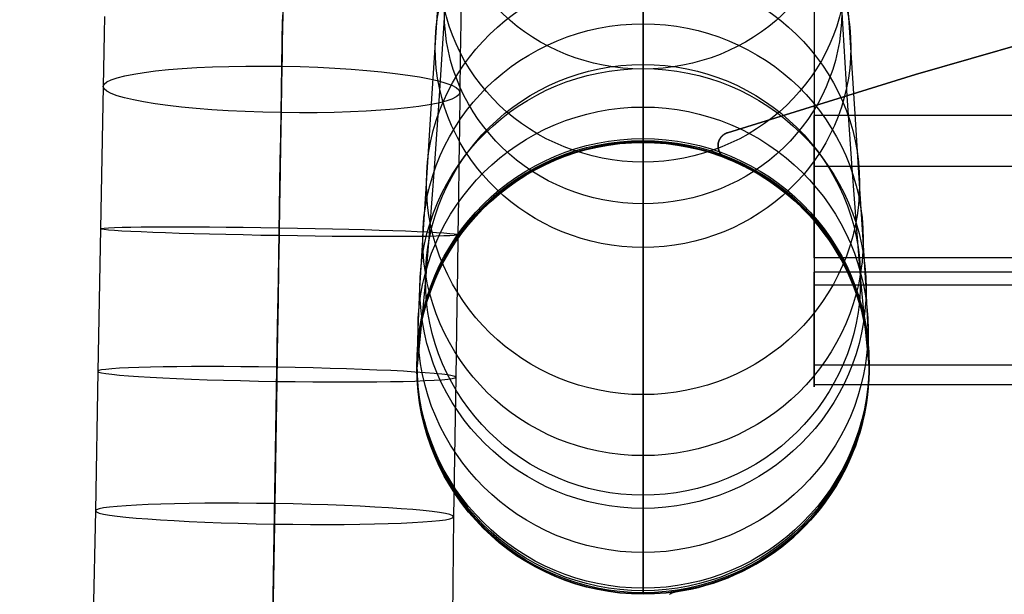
# Model space of a CAD drawing. Extents: x 852 to 2339, y -263 to 263.
# Tile 9 of 37: x 856 to 927, y 127 to 169. Entities that reach past the tile are written whole.
import ezdxf

# ---------------------------------------------------------------- set-up
doc = ezdxf.new("R2010")
doc.units = 0
doc.layers.add('PREDEFINITO', color=7, linetype='CONTINUOUS')

msp = doc.modelspace()

# ---------------------------------------------------------------- linework, layer by layer
at = {"layer": 'PREDEFINITO'}
for p, q in [((885.861, 167.207, 556.52), (886.22, 172.981, 575.849)), ((901.026, 165.644, 599.72), (901.026, 172.967, 618.945)), ((901.026, 168.954, 494.711), (901.026, 172.717, 513.957)), ((916.191, 167.207, 556.52), (915.833, 172.981, 575.849)), ((901.026, 171.349, 129.322), (901.026, 163.184, 152.566)), ((874.74, 170.377, 625.335), (874.715, 168.862, 625.064)), ((874.727, 169.62, 651.805), (874.711, 168.641, 651.554)), ((886.526, 169.771, 179.977), (886.152, 163.683, 203.356)), ((887.739, 170.319, 638.647), (887.723, 169.053, 638.373)), ((915.526, 169.771, 179.977), (915.9, 163.683, 203.356)), ((861.72, 169.479, 638.373), (861.695, 168.208, 638.123)), ((874.693, 167.575, 638.046), (874.721, 169.27, 638.373)), ((887.723, 169.053, 638.373), (887.707, 167.782, 638.123)), ((901.026, 169.27, 253.294), (901.026, 165.984, 276.688)), ((901.026, 165.676, 475.384), (901.026, 168.954, 494.711)), ((934.725, 169.232, 380), (920.924, 165.237, 380)), ((934.725, 169.232, 435), (920.924, 165.237, 435)), ((920.924, 165.237, 407.5), (934.725, 169.232, 407.5)), ((861.695, 168.208, 638.123), (861.67, 166.932, 637.898)), ((874.715, 168.862, 625.064), (874.666, 165.851, 624.607)), ((874.711, 168.641, 651.554), (874.695, 167.646, 651.322)), ((874.665, 165.869, 637.761), (874.693, 167.575, 638.046)), ((874.695, 167.646, 651.322), (874.679, 166.636, 651.107)), ((887.707, 167.782, 638.123), (887.69, 166.506, 637.898)), ((861.67, 166.932, 637.898), (861.62, 164.369, 637.516)), ((885.524, 161.976, 537.035), (885.861, 167.207, 556.52)), ((916.529, 161.976, 537.035), (916.191, 167.207, 556.52)), ((874.679, 166.636, 651.107), (874.662, 165.613, 650.911)), ((887.69, 166.506, 637.898), (887.656, 163.942, 637.516)), ((874.666, 165.851, 624.607), (874.617, 162.851, 624.254)), ((874.637, 164.156, 637.516), (874.665, 165.869, 637.761)), ((874.662, 165.613, 650.911), (874.645, 164.575, 650.732)), ((901.026, 165.984, 276.688), (901.026, 163.473, 299.948)), ((901.026, 162.873, 455.988), (901.026, 165.676, 475.384)), ((901.026, 158.854, 580.285), (901.026, 165.644, 599.72)), ((920.924, 165.237, 380), (907.197, 160.994, 380)), ((920.924, 165.237, 435), (907.197, 160.994, 435)), ((907.197, 160.994, 407.5), (920.924, 165.237, 407.5)), ((861.62, 164.369, 637.516), (861.57, 161.78, 637.218)), ((874.609, 162.435, 637.309), (874.637, 164.156, 637.516)), ((874.645, 164.575, 650.732), (874.61, 162.46, 650.425)), ((887.656, 163.942, 637.516), (887.621, 161.353, 637.218)), ((886.152, 163.683, 203.356), (885.789, 158.396, 226.929)), ((901.026, 163.473, 299.948), (901.026, 161.693, 323.267)), ((901.026, 163.184, 152.566), (901.026, 155.803, 176.084)), ((915.9, 163.683, 203.356), (916.263, 158.396, 226.929)), ((874.617, 162.851, 624.254), (874.568, 159.884, 623.996)), ((874.61, 162.46, 650.425), (874.574, 160.282, 650.183)), ((874.581, 160.708, 637.138), (874.609, 162.435, 637.309)), ((901.026, 160.568, 436.774), (901.026, 162.873, 455.988)), ((861.57, 161.78, 637.218), (861.52, 159.184, 636.999)), ((885.218, 157.291, 517.412), (885.524, 161.976, 537.035)), ((1372.474, 162.253, 492.006), (913.526, 162.253, 492.006)), ((916.835, 157.291, 517.412), (916.529, 161.976, 537.035)), ((887.621, 161.353, 637.218), (887.586, 158.757, 636.999)), ((901.026, 161.693, 323.267), (901.026, 160.633, 346.624)), ((907.178, 160.988, 380), (907.16, 160.981, 380)), ((907.178, 160.988, 435), (907.16, 160.981, 435)), ((907.16, 160.981, 407.5), (907.178, 160.988, 407.5)), ((907.197, 160.994, 380), (907.178, 160.988, 380)), ((907.197, 160.994, 435), (907.178, 160.988, 435)), ((907.178, 160.988, 407.5), (907.197, 160.994, 407.5)), ((907.197, 160.994, 380), (907.197, 160.994, 435)), ((874.574, 160.282, 650.183), (874.538, 158.056, 650.002)), ((874.552, 158.977, 637), (874.581, 160.708, 637.138)), ((901.026, 160.633, 346.624), (901.026, 160.282, 370)), ((901.026, 160.425, 435.351), (901.026, 160.568, 436.774)), ((901.026, 160.379, 434.741), (901.026, 160.425, 435.351)), ((901.026, 160.346, 434.166), (901.026, 160.379, 434.741)), ((901.026, 160.298, 432.979), (901.026, 160.346, 434.166)), ((901.026, 160.282, 431.792), (901.026, 160.298, 432.979)), ((901.026, 160.282, 370), (901.026, 160.282, 431.792)), ((906.527, 160.269, 380), (906.523, 160.251, 380)), ((906.527, 160.269, 435), (906.523, 160.251, 435)), ((906.523, 160.251, 407.5), (906.527, 160.269, 407.5)), ((906.532, 160.288, 380), (906.527, 160.269, 380)), ((906.532, 160.288, 435), (906.527, 160.269, 435)), ((906.527, 160.269, 407.5), (906.532, 160.288, 407.5)), ((906.537, 160.307, 380), (906.532, 160.288, 380)), ((906.537, 160.307, 435), (906.532, 160.288, 435)), ((906.532, 160.288, 407.5), (906.537, 160.307, 407.5)), ((906.542, 160.325, 380), (906.537, 160.307, 380)), ((906.542, 160.325, 435), (906.537, 160.307, 435)), ((906.537, 160.307, 407.5), (906.542, 160.325, 407.5)), ((906.548, 160.343, 380), (906.542, 160.325, 380)), ((906.548, 160.343, 435), (906.542, 160.325, 435)), ((906.542, 160.325, 407.5), (906.548, 160.343, 407.5)), ((906.554, 160.362, 380), (906.548, 160.343, 380)), ((906.554, 160.362, 435), (906.548, 160.343, 435)), ((906.548, 160.343, 407.5), (906.554, 160.362, 407.5)), ((906.56, 160.38, 380), (906.554, 160.362, 380)), ((906.56, 160.38, 435), (906.554, 160.362, 435)), ((906.554, 160.362, 407.5), (906.56, 160.38, 407.5)), ((906.567, 160.397, 380), (906.56, 160.38, 380)), ((906.567, 160.397, 435), (906.56, 160.38, 435)), ((906.56, 160.38, 407.5), (906.567, 160.397, 407.5)), ((906.574, 160.415, 380), (906.567, 160.397, 380)), ((906.574, 160.415, 435), (906.567, 160.397, 435)), ((906.567, 160.397, 407.5), (906.574, 160.415, 407.5)), ((906.581, 160.433, 380), (906.574, 160.415, 380)), ((906.581, 160.433, 435), (906.574, 160.415, 435)), ((906.574, 160.415, 407.5), (906.581, 160.433, 407.5)), ((906.589, 160.45, 380), (906.581, 160.433, 380)), ((906.589, 160.45, 435), (906.581, 160.433, 435)), ((906.581, 160.433, 407.5), (906.589, 160.45, 407.5)), ((906.596, 160.467, 380), (906.589, 160.45, 380)), ((906.596, 160.467, 435), (906.589, 160.45, 435)), ((906.589, 160.45, 407.5), (906.596, 160.467, 407.5)), ((906.605, 160.485, 380), (906.596, 160.467, 380)), ((906.605, 160.485, 435), (906.596, 160.467, 435)), ((906.596, 160.467, 407.5), (906.605, 160.485, 407.5)), ((906.613, 160.501, 380), (906.605, 160.485, 380)), ((906.613, 160.501, 435), (906.605, 160.485, 435)), ((906.605, 160.485, 407.5), (906.613, 160.501, 407.5)), ((906.622, 160.518, 380), (906.613, 160.501, 380)), ((906.622, 160.518, 435), (906.613, 160.501, 435)), ((906.613, 160.501, 407.5), (906.622, 160.518, 407.5)), ((906.631, 160.535, 380), (906.622, 160.518, 380)), ((906.631, 160.535, 435), (906.622, 160.518, 435)), ((906.622, 160.518, 407.5), (906.631, 160.535, 407.5)), ((906.641, 160.551, 380), (906.631, 160.535, 380)), ((906.641, 160.551, 435), (906.631, 160.535, 435)), ((906.631, 160.535, 407.5), (906.641, 160.551, 407.5)), ((906.651, 160.567, 380), (906.641, 160.551, 380)), ((906.651, 160.567, 435), (906.641, 160.551, 435)), ((906.641, 160.551, 407.5), (906.651, 160.567, 407.5)), ((906.661, 160.583, 380), (906.651, 160.567, 380)), ((906.661, 160.583, 435), (906.651, 160.567, 435)), ((906.651, 160.567, 407.5), (906.661, 160.583, 407.5)), ((906.671, 160.599, 380), (906.661, 160.583, 380)), ((906.671, 160.599, 435), (906.661, 160.583, 435)), ((906.661, 160.583, 407.5), (906.671, 160.599, 407.5)), ((906.682, 160.615, 380), (906.671, 160.599, 380)), ((906.682, 160.615, 435), (906.671, 160.599, 435)), ((906.671, 160.599, 407.5), (906.682, 160.615, 407.5)), ((906.693, 160.63, 380), (906.682, 160.615, 380)), ((906.693, 160.63, 435), (906.682, 160.615, 435)), ((906.682, 160.615, 407.5), (906.693, 160.63, 407.5)), ((906.704, 160.645, 380), (906.693, 160.63, 380)), ((906.704, 160.645, 435), (906.693, 160.63, 435)), ((906.693, 160.63, 407.5), (906.704, 160.645, 407.5)), ((906.716, 160.66, 380), (906.704, 160.645, 380)), ((906.716, 160.66, 435), (906.704, 160.645, 435)), ((906.704, 160.645, 407.5), (906.716, 160.66, 407.5)), ((906.728, 160.675, 380), (906.716, 160.66, 380)), ((906.728, 160.675, 435), (906.716, 160.66, 435)), ((906.716, 160.66, 407.5), (906.728, 160.675, 407.5)), ((906.74, 160.689, 380), (906.728, 160.675, 380)), ((906.74, 160.689, 435), (906.728, 160.675, 435)), ((906.728, 160.675, 407.5), (906.74, 160.689, 407.5)), ((906.752, 160.704, 380), (906.74, 160.689, 380)), ((906.752, 160.704, 435), (906.74, 160.689, 435)), ((906.74, 160.689, 407.5), (906.752, 160.704, 407.5)), ((906.765, 160.718, 380), (906.752, 160.704, 380)), ((906.765, 160.718, 435), (906.752, 160.704, 435)), ((906.752, 160.704, 407.5), (906.765, 160.718, 407.5)), ((906.778, 160.731, 380), (906.765, 160.718, 380)), ((906.778, 160.731, 435), (906.765, 160.718, 435)), ((906.765, 160.718, 407.5), (906.778, 160.731, 407.5)), ((906.791, 160.745, 380), (906.778, 160.731, 380)), ((906.791, 160.745, 435), (906.778, 160.731, 435)), ((906.778, 160.731, 407.5), (906.791, 160.745, 407.5)), ((906.804, 160.758, 380), (906.791, 160.745, 380)), ((906.804, 160.758, 435), (906.791, 160.745, 435)), ((906.791, 160.745, 407.5), (906.804, 160.758, 407.5)), ((906.818, 160.771, 380), (906.804, 160.758, 380)), ((906.818, 160.771, 435), (906.804, 160.758, 435)), ((906.804, 160.758, 407.5), (906.818, 160.771, 407.5)), ((906.832, 160.784, 380), (906.818, 160.771, 380)), ((906.832, 160.784, 435), (906.818, 160.771, 435)), ((906.818, 160.771, 407.5), (906.832, 160.784, 407.5)), ((906.846, 160.797, 380), (906.832, 160.784, 380)), ((906.846, 160.797, 435), (906.832, 160.784, 435)), ((906.832, 160.784, 407.5), (906.846, 160.797, 407.5)), ((906.861, 160.809, 380), (906.846, 160.797, 380)), ((906.861, 160.809, 435), (906.846, 160.797, 435)), ((906.846, 160.797, 407.5), (906.861, 160.809, 407.5)), ((906.875, 160.821, 380), (906.861, 160.809, 380)), ((906.875, 160.821, 435), (906.861, 160.809, 435)), ((906.861, 160.809, 407.5), (906.875, 160.821, 407.5)), ((906.89, 160.833, 380), (906.875, 160.821, 380)), ((906.89, 160.833, 435), (906.875, 160.821, 435)), ((906.875, 160.821, 407.5), (906.89, 160.833, 407.5)), ((906.905, 160.844, 380), (906.89, 160.833, 380)), ((906.905, 160.844, 435), (906.89, 160.833, 435)), ((906.89, 160.833, 407.5), (906.905, 160.844, 407.5)), ((906.921, 160.856, 380), (906.905, 160.844, 380)), ((906.921, 160.856, 435), (906.905, 160.844, 435)), ((906.905, 160.844, 407.5), (906.921, 160.856, 407.5)), ((906.937, 160.867, 380), (906.921, 160.856, 380)), ((906.937, 160.867, 435), (906.921, 160.856, 435)), ((906.921, 160.856, 407.5), (906.937, 160.867, 407.5)), ((906.952, 160.877, 380), (906.937, 160.867, 380)), ((906.952, 160.877, 435), (906.937, 160.867, 435)), ((906.937, 160.867, 407.5), (906.952, 160.877, 407.5)), ((906.969, 160.888, 380), (906.952, 160.877, 380)), ((906.969, 160.888, 435), (906.952, 160.877, 435)), ((906.952, 160.877, 407.5), (906.969, 160.888, 407.5)), ((906.985, 160.898, 380), (906.969, 160.888, 380)), ((906.985, 160.898, 435), (906.969, 160.888, 435)), ((906.969, 160.888, 407.5), (906.985, 160.898, 407.5)), ((907.001, 160.907, 380), (906.985, 160.898, 380)), ((907.001, 160.907, 435), (906.985, 160.898, 435)), ((906.985, 160.898, 407.5), (907.001, 160.907, 407.5)), ((907.018, 160.917, 380), (907.001, 160.907, 380)), ((907.018, 160.917, 435), (907.001, 160.907, 435)), ((907.001, 160.907, 407.5), (907.018, 160.917, 407.5)), ((907.035, 160.926, 380), (907.018, 160.917, 380)), ((907.035, 160.926, 435), (907.018, 160.917, 435)), ((907.018, 160.917, 407.5), (907.035, 160.926, 407.5)), ((907.052, 160.935, 380), (907.035, 160.926, 380)), ((907.052, 160.935, 435), (907.035, 160.926, 435)), ((907.035, 160.926, 407.5), (907.052, 160.935, 407.5)), ((907.07, 160.943, 380), (907.052, 160.935, 380)), ((907.07, 160.943, 435), (907.052, 160.935, 435)), ((907.052, 160.935, 407.5), (907.07, 160.943, 407.5)), ((907.087, 160.952, 380), (907.07, 160.943, 380)), ((907.087, 160.952, 435), (907.07, 160.943, 435)), ((907.07, 160.943, 407.5), (907.087, 160.952, 407.5)), ((907.105, 160.959, 380), (907.087, 160.952, 380)), ((907.105, 160.959, 435), (907.087, 160.952, 435)), ((907.087, 160.952, 407.5), (907.105, 160.959, 407.5)), ((907.123, 160.967, 380), (907.105, 160.959, 380)), ((907.123, 160.967, 435), (907.105, 160.959, 435)), ((907.105, 160.959, 407.5), (907.123, 160.967, 407.5)), ((907.141, 160.974, 380), (907.123, 160.967, 380)), ((907.141, 160.974, 435), (907.123, 160.967, 435)), ((907.123, 160.967, 407.5), (907.141, 160.974, 407.5)), ((907.16, 160.981, 380), (907.141, 160.974, 380)), ((907.16, 160.981, 435), (907.141, 160.974, 435)), ((907.141, 160.974, 407.5), (907.16, 160.981, 407.5)), ((874.568, 159.884, 623.996), (874.52, 156.95, 623.822)), ((906.502, 160.076, 380), (906.501, 160.056, 380)), ((906.502, 160.076, 435), (906.501, 160.056, 435)), ((906.501, 160.056, 407.5), (906.502, 160.076, 407.5)), ((906.501, 160.056, 380), (906.501, 160.037, 380)), ((906.501, 160.056, 435), (906.501, 160.037, 435)), ((906.501, 160.037, 407.5), (906.501, 160.056, 407.5)), ((906.501, 160.037, 380), (906.501, 160.017, 380)), ((906.501, 160.037, 435), (906.501, 160.017, 435)), ((906.501, 160.017, 407.5), (906.501, 160.037, 407.5)), ((906.501, 160.017, 380), (906.502, 159.998, 380)), ((906.501, 160.017, 435), (906.502, 159.998, 435)), ((906.502, 159.998, 407.5), (906.501, 160.017, 407.5)), ((906.503, 160.096, 380), (906.502, 160.076, 380)), ((906.503, 160.096, 435), (906.502, 160.076, 435)), ((906.502, 160.076, 407.5), (906.503, 160.096, 407.5)), ((906.502, 160.076, 380), (906.502, 160.076, 435)), ((906.502, 159.998, 380), (906.503, 159.978, 380)), ((906.502, 159.998, 435), (906.503, 159.978, 435)), ((906.503, 159.978, 407.5), (906.502, 159.998, 407.5)), ((906.504, 160.116, 380), (906.503, 160.096, 380)), ((906.504, 160.116, 435), (906.503, 160.096, 435)), ((906.503, 160.096, 407.5), (906.504, 160.116, 407.5)), ((906.503, 159.978, 380), (906.504, 159.959, 380)), ((906.503, 159.978, 435), (906.504, 159.959, 435)), ((906.504, 159.959, 407.5), (906.503, 159.978, 407.5)), ((906.506, 160.135, 380), (906.504, 160.116, 380)), ((906.506, 160.135, 435), (906.504, 160.116, 435)), ((906.504, 160.116, 407.5), (906.506, 160.135, 407.5)), ((906.504, 159.959, 380), (906.506, 159.939, 380)), ((906.504, 159.959, 435), (906.506, 159.939, 435)), ((906.506, 159.939, 407.5), (906.504, 159.959, 407.5)), ((906.508, 160.155, 380), (906.506, 160.135, 380)), ((906.508, 160.155, 435), (906.506, 160.135, 435)), ((906.506, 160.135, 407.5), (906.508, 160.155, 407.5)), ((906.506, 159.939, 380), (906.508, 159.92, 380)), ((906.506, 159.939, 435), (906.508, 159.92, 435)), ((906.508, 159.92, 407.5), (906.506, 159.939, 407.5)), ((906.51, 160.174, 380), (906.508, 160.155, 380)), ((906.51, 160.174, 435), (906.508, 160.155, 435)), ((906.508, 160.155, 407.5), (906.51, 160.174, 407.5)), ((906.508, 159.92, 380), (906.511, 159.901, 380)), ((906.508, 159.92, 435), (906.511, 159.901, 435)), ((906.511, 159.901, 407.5), (906.508, 159.92, 407.5)), ((906.513, 160.193, 380), (906.51, 160.174, 380)), ((906.513, 160.193, 435), (906.51, 160.174, 435)), ((906.51, 160.174, 407.5), (906.513, 160.193, 407.5)), ((906.511, 159.901, 380), (906.514, 159.882, 380)), ((906.511, 159.901, 435), (906.514, 159.882, 435)), ((906.514, 159.882, 407.5), (906.511, 159.901, 407.5)), ((906.516, 160.212, 380), (906.513, 160.193, 380)), ((906.516, 160.212, 435), (906.513, 160.193, 435)), ((906.513, 160.193, 407.5), (906.516, 160.212, 407.5)), ((906.514, 159.882, 380), (906.517, 159.863, 380)), ((906.514, 159.882, 435), (906.517, 159.863, 435)), ((906.517, 159.863, 407.5), (906.514, 159.882, 407.5)), ((906.519, 160.232, 380), (906.516, 160.212, 380)), ((906.519, 160.232, 435), (906.516, 160.212, 435)), ((906.516, 160.212, 407.5), (906.519, 160.232, 407.5)), ((906.517, 159.863, 380), (906.521, 159.844, 380)), ((906.517, 159.863, 435), (906.521, 159.844, 435)), ((906.521, 159.844, 407.5), (906.517, 159.863, 407.5)), ((906.523, 160.251, 380), (906.519, 160.232, 380)), ((906.523, 160.251, 435), (906.519, 160.232, 435)), ((906.519, 160.232, 407.5), (906.523, 160.251, 407.5)), ((906.521, 159.844, 380), (906.525, 159.825, 380)), ((906.521, 159.844, 435), (906.525, 159.825, 435)), ((906.525, 159.825, 407.5), (906.521, 159.844, 407.5)), ((906.525, 159.825, 380), (906.529, 159.806, 380)), ((906.525, 159.825, 435), (906.529, 159.806, 435)), ((906.529, 159.806, 407.5), (906.525, 159.825, 407.5)), ((906.529, 159.806, 380), (906.534, 159.788, 380)), ((906.529, 159.806, 435), (906.534, 159.788, 435)), ((906.534, 159.788, 407.5), (906.529, 159.806, 407.5)), ((906.534, 159.788, 380), (906.539, 159.77, 380)), ((906.534, 159.788, 435), (906.539, 159.77, 435)), ((906.539, 159.77, 407.5), (906.534, 159.788, 407.5)), ((906.539, 159.77, 380), (906.544, 159.751, 380)), ((906.539, 159.77, 435), (906.544, 159.751, 435)), ((906.544, 159.751, 407.5), (906.539, 159.77, 407.5)), ((906.544, 159.751, 380), (906.55, 159.733, 380)), ((906.544, 159.751, 435), (906.55, 159.733, 435)), ((906.55, 159.733, 407.5), (906.544, 159.751, 407.5)), ((906.55, 159.733, 380), (906.556, 159.715, 380)), ((906.55, 159.733, 435), (906.556, 159.715, 435)), ((906.556, 159.715, 407.5), (906.55, 159.733, 407.5)), ((906.556, 159.715, 380), (906.562, 159.697, 380)), ((906.556, 159.715, 435), (906.562, 159.697, 435)), ((906.562, 159.697, 407.5), (906.556, 159.715, 407.5)), ((906.562, 159.697, 380), (906.569, 159.679, 380)), ((906.562, 159.697, 435), (906.569, 159.679, 435)), ((906.569, 159.679, 407.5), (906.562, 159.697, 407.5)), ((906.569, 159.679, 380), (906.576, 159.662, 380)), ((906.569, 159.679, 435), (906.576, 159.662, 435)), ((906.576, 159.662, 407.5), (906.569, 159.679, 407.5)), ((906.576, 159.662, 380), (906.583, 159.644, 380)), ((906.576, 159.662, 435), (906.583, 159.644, 435)), ((906.583, 159.644, 407.5), (906.576, 159.662, 407.5)), ((906.583, 159.644, 380), (906.591, 159.627, 380)), ((906.583, 159.644, 435), (906.591, 159.627, 435)), ((906.591, 159.627, 407.5), (906.583, 159.644, 407.5)), ((906.591, 159.627, 380), (906.599, 159.61, 380)), ((906.591, 159.627, 435), (906.599, 159.61, 435)), ((906.599, 159.61, 407.5), (906.591, 159.627, 407.5)), ((906.599, 159.61, 380), (906.607, 159.593, 380)), ((906.599, 159.61, 435), (906.607, 159.593, 435)), ((906.607, 159.593, 407.5), (906.599, 159.61, 407.5)), ((906.607, 159.593, 380), (906.616, 159.576, 380)), ((906.607, 159.593, 435), (906.616, 159.576, 435)), ((906.616, 159.576, 407.5), (906.607, 159.593, 407.5)), ((906.616, 159.576, 380), (906.625, 159.559, 380)), ((906.616, 159.576, 435), (906.625, 159.559, 435)), ((906.625, 159.559, 407.5), (906.616, 159.576, 407.5)), ((906.625, 159.559, 380), (906.634, 159.543, 380)), ((906.625, 159.559, 435), (906.634, 159.543, 435)), ((906.634, 159.543, 407.5), (906.625, 159.559, 407.5)), ((861.52, 159.184, 636.999), (861.471, 156.582, 636.85)), ((874.524, 157.241, 636.893), (874.552, 158.977, 637)), ((901.026, 152.617, 560.656), (901.026, 158.854, 580.285)), ((906.634, 159.543, 380), (906.644, 159.527, 380)), ((906.634, 159.543, 435), (906.644, 159.527, 435)), ((906.644, 159.527, 407.5), (906.634, 159.543, 407.5)), ((906.644, 159.527, 380), (906.654, 159.51, 380)), ((906.644, 159.527, 435), (906.654, 159.51, 435)), ((906.654, 159.51, 407.5), (906.644, 159.527, 407.5)), ((906.654, 159.51, 380), (906.664, 159.495, 380)), ((906.654, 159.51, 435), (906.664, 159.495, 435)), ((906.664, 159.495, 407.5), (906.654, 159.51, 407.5)), ((906.664, 159.495, 380), (906.674, 159.479, 380)), ((906.664, 159.495, 435), (906.674, 159.479, 435)), ((906.674, 159.479, 407.5), (906.664, 159.495, 407.5)), ((906.674, 159.479, 380), (906.685, 159.463, 380)), ((906.674, 159.479, 435), (906.685, 159.463, 435)), ((906.685, 159.463, 407.5), (906.674, 159.479, 407.5)), ((906.685, 159.463, 380), (906.696, 159.448, 380)), ((906.685, 159.463, 435), (906.696, 159.448, 435)), ((906.696, 159.448, 407.5), (906.685, 159.463, 407.5)), ((906.696, 159.448, 380), (906.707, 159.433, 380)), ((906.696, 159.448, 435), (906.707, 159.433, 435)), ((906.707, 159.433, 407.5), (906.696, 159.448, 407.5)), ((906.707, 159.433, 380), (906.719, 159.418, 380)), ((906.707, 159.433, 435), (906.719, 159.418, 435)), ((906.719, 159.418, 407.5), (906.707, 159.433, 407.5)), ((906.719, 159.418, 380), (906.731, 159.403, 380)), ((906.719, 159.418, 435), (906.731, 159.403, 435)), ((906.731, 159.403, 407.5), (906.719, 159.418, 407.5)), ((906.731, 159.403, 380), (906.743, 159.389, 380)), ((906.731, 159.403, 435), (906.743, 159.389, 435)), ((906.743, 159.389, 407.5), (906.731, 159.403, 407.5)), ((906.743, 159.389, 380), (906.756, 159.375, 380)), ((906.743, 159.389, 435), (906.756, 159.375, 435)), ((906.756, 159.375, 407.5), (906.743, 159.389, 407.5)), ((906.756, 159.375, 380), (906.768, 159.361, 380)), ((906.756, 159.375, 435), (906.768, 159.361, 435)), ((906.768, 159.361, 407.5), (906.756, 159.375, 407.5)), ((906.768, 159.361, 380), (906.781, 159.347, 380)), ((906.768, 159.361, 435), (906.781, 159.347, 435)), ((906.781, 159.347, 407.5), (906.768, 159.361, 407.5)), ((906.781, 159.347, 380), (906.795, 159.333, 380)), ((906.781, 159.347, 435), (906.795, 159.333, 435)), ((906.795, 159.333, 407.5), (906.781, 159.347, 407.5)), ((906.795, 159.333, 380), (906.808, 159.32, 380)), ((906.795, 159.333, 435), (906.808, 159.32, 435)), ((906.808, 159.32, 407.5), (906.795, 159.333, 407.5)), ((906.808, 159.32, 380), (906.822, 159.307, 380)), ((906.808, 159.32, 435), (906.822, 159.307, 435)), ((906.822, 159.307, 407.5), (906.808, 159.32, 407.5)), ((906.822, 159.307, 380), (906.836, 159.294, 380)), ((906.822, 159.307, 435), (906.836, 159.294, 435)), ((906.836, 159.294, 407.5), (906.822, 159.307, 407.5)), ((906.836, 159.294, 380), (906.851, 159.282, 380)), ((906.836, 159.294, 435), (906.851, 159.282, 435)), ((906.851, 159.282, 407.5), (906.836, 159.294, 407.5)), ((906.851, 159.282, 380), (906.865, 159.269, 380)), ((906.851, 159.282, 435), (906.865, 159.269, 435)), ((906.865, 159.269, 407.5), (906.851, 159.282, 407.5)), ((906.865, 159.269, 380), (906.88, 159.257, 380)), ((906.865, 159.269, 435), (906.88, 159.257, 435)), ((906.88, 159.257, 407.5), (906.865, 159.269, 407.5)), ((906.88, 159.257, 380), (906.895, 159.246, 380)), ((906.88, 159.257, 435), (906.895, 159.246, 435)), ((906.895, 159.246, 407.5), (906.88, 159.257, 407.5)), ((906.895, 159.246, 380), (906.911, 159.234, 380)), ((906.895, 159.246, 435), (906.911, 159.234, 435)), ((906.911, 159.234, 407.5), (906.895, 159.246, 407.5)), ((906.911, 159.234, 380), (906.926, 159.223, 380)), ((906.911, 159.234, 435), (906.926, 159.223, 435)), ((906.926, 159.223, 407.5), (906.911, 159.234, 407.5)), ((906.926, 159.223, 380), (906.942, 159.212, 380)), ((906.926, 159.223, 435), (906.942, 159.212, 435)), ((906.942, 159.212, 407.5), (906.926, 159.223, 407.5)), ((906.942, 159.212, 380), (906.958, 159.201, 380)), ((906.942, 159.212, 435), (906.958, 159.201, 435)), ((906.958, 159.201, 407.5), (906.942, 159.212, 407.5)), ((906.958, 159.201, 380), (906.974, 159.191, 380)), ((906.958, 159.201, 435), (906.974, 159.191, 435)), ((906.974, 159.191, 407.5), (906.958, 159.201, 407.5)), ((906.974, 159.191, 380), (906.991, 159.181, 380)), ((906.974, 159.191, 435), (906.991, 159.181, 435)), ((906.991, 159.181, 407.5), (906.974, 159.191, 407.5)), ((906.991, 159.181, 380), (907.008, 159.171, 380)), ((906.991, 159.181, 435), (907.008, 159.171, 435)), ((907.008, 159.171, 407.5), (906.991, 159.181, 407.5)), ((907.008, 159.171, 380), (907.025, 159.162, 380)), ((907.008, 159.171, 435), (907.025, 159.162, 435)), ((907.025, 159.162, 407.5), (907.008, 159.171, 407.5)), ((907.025, 159.162, 380), (907.042, 159.153, 380)), ((907.025, 159.162, 435), (907.042, 159.153, 435)), ((907.042, 159.153, 407.5), (907.025, 159.162, 407.5)), ((907.042, 159.153, 380), (907.059, 159.144, 380)), ((907.042, 159.153, 435), (907.059, 159.144, 435)), ((907.059, 159.144, 407.5), (907.042, 159.153, 407.5)), ((907.059, 159.144, 380), (907.077, 159.136, 380)), ((907.059, 159.144, 435), (907.077, 159.136, 435)), ((907.077, 159.136, 407.5), (907.059, 159.144, 407.5)), ((907.077, 159.136, 380), (907.095, 159.127, 380)), ((907.077, 159.136, 435), (907.095, 159.127, 435)), ((907.095, 159.127, 407.5), (907.077, 159.136, 407.5)), ((907.095, 159.127, 380), (907.113, 159.12, 380)), ((907.095, 159.127, 435), (907.113, 159.12, 435)), ((907.113, 159.12, 407.5), (907.095, 159.127, 407.5)), ((907.113, 159.12, 380), (907.131, 159.112, 380)), ((907.113, 159.12, 435), (907.131, 159.112, 435)), ((907.131, 159.112, 407.5), (907.113, 159.12, 407.5)), ((907.131, 159.112, 380), (907.656, 158.893, 380)), ((907.131, 159.112, 435), (907.656, 158.893, 435)), ((907.656, 158.893, 407.5), (907.131, 159.112, 407.5)), ((907.131, 159.112, 380), (907.131, 159.112, 435)), ((907.656, 158.893, 380), (908.172, 158.655, 380)), ((907.656, 158.893, 435), (908.172, 158.655, 435)), ((908.172, 158.655, 407.5), (907.656, 158.893, 407.5)), ((885.789, 158.396, 226.929), (885.45, 153.916, 250.668)), ((887.586, 158.757, 636.999), (887.55, 156.154, 636.85)), ((908.172, 158.655, 380), (908.68, 158.4, 380)), ((908.172, 158.655, 435), (908.68, 158.4, 435)), ((908.68, 158.4, 407.5), (908.172, 158.655, 407.5)), ((908.68, 158.4, 380), (909.179, 158.128, 380)), ((908.68, 158.4, 435), (909.179, 158.128, 435)), ((909.179, 158.128, 407.5), (908.68, 158.4, 407.5)), ((909.179, 158.128, 380), (909.668, 157.839, 380)), ((909.179, 158.128, 435), (909.668, 157.839, 435)), ((909.668, 157.839, 407.5), (909.179, 158.128, 407.5)), ((1372.474, 158.525, 486.275), (913.526, 158.525, 486.275)), ((916.263, 158.396, 226.929), (916.602, 153.916, 250.668)), ((874.538, 158.056, 650.002), (874.501, 155.786, 649.879)), ((909.668, 157.839, 380), (910.147, 157.533, 380)), ((909.668, 157.839, 435), (910.147, 157.533, 435)), ((910.147, 157.533, 407.5), (909.668, 157.839, 407.5)), ((910.147, 157.533, 380), (910.616, 157.211, 380)), ((910.147, 157.533, 435), (910.616, 157.211, 435)), ((910.616, 157.211, 407.5), (910.147, 157.533, 407.5)), ((874.467, 153.763, 636.764), (874.524, 157.241, 636.893)), ((874.52, 156.95, 623.822), (874.472, 154.051, 623.72)), ((884.956, 153.18, 497.787), (885.218, 157.291, 517.412)), ((910.616, 157.211, 380), (911.072, 156.872, 380)), ((910.616, 157.211, 435), (911.072, 156.872, 435)), ((911.072, 156.872, 407.5), (910.616, 157.211, 407.5)), ((911.072, 156.872, 380), (911.517, 156.518, 380)), ((911.072, 156.872, 435), (911.517, 156.518, 435)), ((911.517, 156.518, 407.5), (911.072, 156.872, 407.5)), ((917.097, 153.18, 497.787), (916.835, 157.291, 517.412)), ((861.471, 156.582, 636.85), (861.422, 153.977, 636.764)), ((887.55, 156.154, 636.85), (887.513, 153.549, 636.764)), ((911.517, 156.518, 380), (911.95, 156.15, 380)), ((911.517, 156.518, 435), (911.95, 156.15, 435)), ((911.95, 156.15, 407.5), (911.517, 156.518, 407.5)), ((911.735, 156.336, 380), (911.735, 156.336, 435)), ((911.95, 156.15, 380), (912.369, 155.766, 380)), ((911.95, 156.15, 435), (912.369, 155.766, 435)), ((912.369, 155.766, 407.5), (911.95, 156.15, 407.5)), ((874.501, 155.786, 649.879), (874.463, 153.475, 649.808)), ((901.026, 155.803, 176.084), (901.026, 149.227, 199.854)), ((912.369, 155.766, 380), (912.775, 155.368, 380)), ((912.369, 155.766, 435), (912.775, 155.368, 435)), ((912.775, 155.368, 407.5), (912.369, 155.766, 407.5)), ((912.775, 155.368, 380), (913.167, 154.957, 380)), ((912.775, 155.368, 435), (913.167, 154.957, 435)), ((913.167, 154.957, 407.5), (912.775, 155.368, 407.5)), ((913.167, 154.957, 380), (913.545, 154.532, 380)), ((913.167, 154.957, 435), (913.545, 154.532, 435)), ((913.545, 154.532, 407.5), (913.167, 154.957, 407.5)), ((913.545, 154.532, 380), (913.908, 154.094, 380)), ((913.545, 154.532, 435), (913.908, 154.094, 435)), ((913.908, 154.094, 407.5), (913.545, 154.532, 407.5)), ((861.422, 153.977, 636.764), (861.374, 151.373, 636.733)), ((874.472, 154.051, 623.72), (874.425, 151.191, 623.68)), ((885.45, 153.916, 250.668), (885.147, 150.25, 274.547)), ((913.908, 154.094, 380), (914.255, 153.644, 380)), ((913.908, 154.094, 435), (914.255, 153.644, 435)), ((914.255, 153.644, 407.5), (913.908, 154.094, 407.5)), ((916.602, 153.916, 250.668), (916.906, 150.25, 274.547)), ((874.41, 150.282, 636.733), (874.467, 153.763, 636.764)), ((874.463, 153.475, 649.808), (874.424, 151.128, 649.785)), ((884.747, 149.616, 478.054), (884.956, 153.18, 497.787)), ((887.513, 153.549, 636.764), (887.476, 150.946, 636.733)), ((914.255, 153.644, 380), (914.587, 153.183, 380)), ((914.255, 153.644, 435), (914.587, 153.183, 435)), ((914.587, 153.183, 407.5), (914.255, 153.644, 407.5)), ((914.587, 153.183, 380), (914.903, 152.71, 380)), ((914.587, 153.183, 435), (914.903, 152.71, 435)), ((914.903, 152.71, 407.5), (914.587, 153.183, 407.5)), ((917.306, 149.616, 478.054), (917.097, 153.18, 497.787)), ((901.026, 146.948, 540.846), (901.026, 152.617, 560.656)), ((914.903, 152.71, 380), (915.202, 152.227, 380)), ((914.903, 152.71, 435), (915.202, 152.227, 435)), ((915.202, 152.227, 407.5), (914.903, 152.71, 407.5)), ((913.526, 151.846, 484.817), (913.526, 150.806, 485)), ((1372.474, 151.846, 484.817), (913.526, 151.846, 484.817)), ((915.202, 152.227, 380), (915.485, 151.734, 380)), ((915.202, 152.227, 435), (915.485, 151.734, 435)), ((915.485, 151.734, 407.5), (915.202, 152.227, 407.5)), ((915.301, 152.058, 380), (915.301, 152.058, 435)), ((915.485, 151.734, 380), (915.75, 151.231, 380)), ((915.485, 151.734, 435), (915.75, 151.231, 435)), ((915.75, 151.231, 407.5), (915.485, 151.734, 407.5)), ((861.374, 151.373, 636.733), (861.327, 148.77, 636.749)), ((874.425, 151.191, 623.68), (874.379, 148.368, 623.693)), ((874.424, 151.128, 649.785), (874.385, 148.744, 649.805)), ((887.476, 150.946, 636.733), (887.438, 148.342, 636.749)), ((915.75, 151.231, 380), (915.998, 150.719, 380)), ((915.75, 151.231, 435), (915.998, 150.719, 435)), ((915.998, 150.719, 407.5), (915.75, 151.231, 407.5)), ((874.353, 146.809, 636.783), (874.41, 150.282, 636.733)), ((885.147, 150.25, 274.547), (884.893, 147.423, 298.314)), ((1372.474, 150.806, 485), (913.526, 150.806, 485)), ((913.526, 149.877, 485.164), (913.526, 150.806, 485)), ((915.998, 150.719, 380), (916.228, 150.199, 380)), ((915.998, 150.719, 435), (916.228, 150.199, 435)), ((916.228, 150.199, 407.5), (915.998, 150.719, 407.5)), ((916.906, 150.25, 274.547), (917.16, 147.423, 298.314)), ((884.602, 146.602, 458.231), (884.747, 149.616, 478.054)), ((913.526, 149.877, 485.164), (1372.474, 149.877, 485.164)), ((916.228, 150.199, 380), (916.44, 149.672, 380)), ((916.228, 150.199, 435), (916.44, 149.672, 435)), ((916.44, 149.672, 407.5), (916.228, 150.199, 407.5)), ((916.44, 149.672, 380), (916.634, 149.138, 380)), ((916.44, 149.672, 435), (916.634, 149.138, 435)), ((916.634, 149.138, 407.5), (916.44, 149.672, 407.5)), ((917.451, 146.602, 458.231), (917.306, 149.616, 478.054)), ((861.327, 148.77, 636.749), (861.234, 143.565, 636.894)), ((901.026, 149.227, 199.854), (901.026, 143.473, 223.85)), ((916.634, 149.138, 380), (916.809, 148.597, 380)), ((916.634, 149.138, 435), (916.809, 148.597, 435)), ((916.809, 148.597, 407.5), (916.634, 149.138, 407.5)), ((874.379, 148.368, 623.693), (874.289, 142.832, 623.84)), ((874.385, 148.744, 649.805), (874.306, 143.87, 649.949)), ((887.438, 148.342, 636.749), (887.36, 143.137, 636.894)), ((916.809, 148.597, 380), (916.965, 148.05, 380)), ((916.809, 148.597, 435), (916.965, 148.05, 435)), ((916.965, 148.05, 407.5), (916.809, 148.597, 407.5)), ((916.965, 148.05, 380), (917.103, 147.499, 380)), ((916.965, 148.05, 435), (917.103, 147.499, 435)), ((917.103, 147.499, 407.5), (916.965, 148.05, 407.5)), ((884.893, 147.423, 298.314), (884.697, 145.402, 322.164)), ((917.103, 147.499, 380), (917.221, 146.943, 380)), ((917.103, 147.499, 435), (917.221, 146.943, 435)), ((917.221, 146.943, 407.5), (917.103, 147.499, 407.5)), ((917.16, 147.423, 298.314), (917.355, 145.402, 322.164)), ((874.129, 133.157, 637.426), (874.353, 146.809, 636.783)), ((901.026, 141.864, 520.867), (901.026, 146.948, 540.846)), ((917.22, 146.95, 380), (917.22, 146.95, 435)), ((917.221, 146.943, 380), (917.321, 146.383, 380)), ((917.221, 146.943, 435), (917.321, 146.383, 435)), ((917.321, 146.383, 407.5), (917.221, 146.943, 407.5)), ((884.532, 144.147, 438.33), (884.602, 146.602, 458.231)), ((917.321, 146.383, 380), (917.4, 145.82, 380)), ((917.321, 146.383, 435), (917.4, 145.82, 435)), ((917.4, 145.82, 407.5), (917.321, 146.383, 407.5)), ((917.521, 144.147, 438.33), (917.451, 146.602, 458.231)), ((884.697, 145.402, 322.164), (884.572, 144.188, 346.068)), ((917.355, 145.402, 322.164), (917.481, 144.188, 346.068)), ((917.4, 145.82, 380), (917.461, 145.255, 380)), ((917.4, 145.82, 435), (917.461, 145.255, 435)), ((917.461, 145.255, 407.5), (917.4, 145.82, 407.5)), ((917.461, 145.255, 380), (917.502, 144.688, 380)), ((917.461, 145.255, 435), (917.502, 144.688, 435)), ((917.502, 144.688, 407.5), (917.461, 145.255, 407.5)), ((917.502, 144.688, 380), (917.523, 144.12, 380)), ((917.502, 144.688, 435), (917.523, 144.12, 435)), ((917.523, 144.12, 407.5), (917.502, 144.688, 407.5)), ((874.306, 143.87, 649.949), (874.142, 133.903, 650.476)), ((884.572, 144.188, 346.068), (884.527, 143.783, 370)), ((884.527, 143.783, 431.792), (884.528, 143.805, 433.43)), ((884.527, 143.783, 370), (884.527, 143.783, 431.792)), ((884.528, 143.805, 433.43), (884.529, 143.872, 435.066)), ((884.529, 143.872, 435.066), (884.53, 143.984, 436.701)), ((884.53, 143.984, 436.701), (884.532, 144.147, 438.33)), ((913.526, 144.035, 488.911), (1372.474, 144.035, 488.911)), ((917.481, 144.188, 346.068), (917.526, 143.783, 370)), ((917.523, 143.984, 436.7), (917.521, 144.147, 438.33)), ((917.523, 144.12, 380), (917.525, 143.552, 380)), ((917.523, 144.12, 435), (917.525, 143.552, 435)), ((917.525, 143.552, 407.5), (917.523, 144.12, 407.5)), ((917.524, 143.872, 435.066), (917.523, 143.984, 436.7)), ((917.525, 143.805, 433.43), (917.524, 143.872, 435.066)), ((917.525, 143.783, 431.792), (917.525, 143.805, 433.43)), ((917.526, 143.783, 370), (917.525, 143.783, 431.792)), ((861.234, 143.565, 636.894), (861.061, 133.371, 637.426)), ((887.36, 143.137, 636.894), (887.199, 132.943, 637.426)), ((901.026, 143.473, 223.85), (901.026, 140.912, 235.924)), ((917.525, 143.552, 380), (917.507, 142.984, 380)), ((917.525, 143.552, 435), (917.507, 142.984, 435)), ((917.507, 142.984, 407.5), (917.525, 143.552, 407.5)), ((874.289, 142.832, 623.84), (874.118, 132.412, 624.377)), ((913.526, 142.597, 495.701), (1372.474, 142.597, 495.701)), ((917.47, 142.416, 380), (917.413, 141.851, 380)), ((917.47, 142.416, 435), (917.413, 141.851, 435)), ((917.413, 141.851, 407.5), (917.47, 142.416, 407.5)), ((917.507, 142.984, 380), (917.47, 142.416, 380)), ((917.507, 142.984, 435), (917.47, 142.416, 435)), ((917.47, 142.416, 407.5), (917.507, 142.984, 407.5)), ((901.026, 137.407, 500.863), (901.026, 141.864, 520.867)), ((917.413, 141.851, 380), (917.337, 141.287, 380)), ((917.413, 141.851, 435), (917.337, 141.287, 435)), ((917.337, 141.287, 407.5), (917.413, 141.851, 407.5)), ((917.416, 141.875, 380), (917.416, 141.875, 435)), ((901.026, 140.912, 235.924), (901.026, 138.563, 248.043)), ((917.337, 141.287, 380), (917.241, 140.727, 380)), ((917.337, 141.287, 435), (917.241, 140.727, 435)), ((917.241, 140.727, 407.5), (917.337, 141.287, 407.5)), ((917.126, 140.17, 380), (916.993, 139.618, 380)), ((917.126, 140.17, 435), (916.993, 139.618, 435)), ((916.993, 139.618, 407.5), (917.126, 140.17, 407.5)), ((917.241, 140.727, 380), (917.126, 140.17, 380)), ((917.241, 140.727, 435), (917.126, 140.17, 435)), ((917.126, 140.17, 407.5), (917.241, 140.727, 407.5)), ((916.993, 139.618, 380), (916.84, 139.071, 380)), ((916.993, 139.618, 435), (916.84, 139.071, 435)), ((916.84, 139.071, 407.5), (916.993, 139.618, 407.5)), ((916.84, 139.071, 380), (916.668, 138.529, 380)), ((916.84, 139.071, 435), (916.668, 138.529, 435)), ((916.668, 138.529, 407.5), (916.84, 139.071, 407.5)), ((901.026, 138.563, 248.043), (901.026, 136.43, 260.205)), ((916.478, 137.993, 380), (916.269, 137.464, 380)), ((916.478, 137.993, 435), (916.269, 137.464, 435)), ((916.269, 137.464, 407.5), (916.478, 137.993, 407.5)), ((916.668, 138.529, 380), (916.478, 137.993, 380)), ((916.668, 138.529, 435), (916.478, 137.993, 435)), ((916.478, 137.993, 407.5), (916.668, 138.529, 407.5)), ((901.026, 133.557, 480.725), (901.026, 137.407, 500.863)), ((916.269, 137.464, 380), (916.042, 136.943, 380)), ((916.269, 137.464, 435), (916.042, 136.943, 435)), ((916.042, 136.943, 407.5), (916.269, 137.464, 407.5)), ((916.042, 136.943, 380), (915.798, 136.43, 380)), ((916.042, 136.943, 435), (915.798, 136.43, 435)), ((915.798, 136.43, 407.5), (916.042, 136.943, 407.5)), ((916.022, 136.898, 380), (916.022, 136.898, 435)), ((901.026, 136.43, 260.205), (901.026, 134.515, 272.405)), ((915.536, 135.925, 380), (915.257, 135.43, 380)), ((915.536, 135.925, 435), (915.257, 135.43, 435)), ((915.257, 135.43, 407.5), (915.536, 135.925, 407.5)), ((915.798, 136.43, 380), (915.536, 135.925, 380)), ((915.798, 136.43, 435), (915.536, 135.925, 435)), ((915.536, 135.925, 407.5), (915.798, 136.43, 407.5)), ((915.257, 135.43, 380), (914.96, 134.945, 380)), ((915.257, 135.43, 435), (914.96, 134.945, 435)), ((914.96, 134.945, 407.5), (915.257, 135.43, 407.5)), ((901.026, 134.515, 272.405), (901.026, 132.835, 284.527)), ((914.648, 134.47, 380), (914.319, 134.007, 380)), ((914.648, 134.47, 435), (914.319, 134.007, 435)), ((914.319, 134.007, 407.5), (914.648, 134.47, 407.5)), ((914.96, 134.945, 380), (914.648, 134.47, 380)), ((914.96, 134.945, 435), (914.648, 134.47, 435)), ((914.648, 134.47, 407.5), (914.96, 134.945, 407.5)), ((874.142, 133.903, 650.476), (870.079, -114.035, 666.117)), ((914.319, 134.007, 380), (913.974, 133.555, 380)), ((914.319, 134.007, 435), (913.974, 133.555, 435)), ((913.974, 133.555, 407.5), (914.319, 134.007, 407.5)), ((861.061, 133.371, 637.426), (855.529, -114.626, 651.603)), ((870.065, -114.864, 651.603), (874.129, 133.157, 637.426)), ((901.026, 130.332, 460.474), (901.026, 133.557, 480.725)), ((913.614, 133.115, 380), (913.239, 132.687, 380)), ((913.614, 133.115, 435), (913.239, 132.687, 435)), ((913.239, 132.687, 407.5), (913.614, 133.115, 407.5)), ((913.974, 133.555, 380), (913.614, 133.115, 380)), ((913.974, 133.555, 435), (913.614, 133.115, 435)), ((913.614, 133.115, 407.5), (913.974, 133.555, 407.5)), ((874.118, 132.412, 624.377), (870.052, -115.694, 637.088)), ((887.199, 132.943, 637.426), (884.602, -115.103, 651.603)), ((901.026, 132.835, 284.527), (901.026, 131.373, 296.68)), ((912.85, 132.273, 380), (912.446, 131.873, 380)), ((912.85, 132.273, 435), (912.446, 131.873, 435)), ((912.446, 131.873, 407.5), (912.85, 132.273, 407.5)), ((913.239, 132.687, 380), (912.85, 132.273, 380)), ((913.239, 132.687, 435), (912.85, 132.273, 435)), ((912.85, 132.273, 407.5), (913.239, 132.687, 407.5)), ((912.923, 132.349, 380), (912.923, 132.349, 435)), ((912.446, 131.873, 380), (912.029, 131.487, 380)), ((912.446, 131.873, 435), (912.029, 131.487, 435)), ((912.029, 131.487, 407.5), (912.446, 131.873, 407.5)), ((901.026, 131.373, 296.68), (901.026, 130.13, 308.859)), ((911.599, 131.115, 380), (911.157, 130.758, 380)), ((911.599, 131.115, 435), (911.157, 130.758, 435)), ((911.157, 130.758, 407.5), (911.599, 131.115, 407.5)), ((912.029, 131.487, 380), (911.599, 131.115, 380)), ((912.029, 131.487, 435), (911.599, 131.115, 435)), ((911.599, 131.115, 407.5), (912.029, 131.487, 407.5)), ((901.026, 127.727, 439.887), (901.026, 130.332, 460.474)), ((901.026, 130.13, 308.859), (901.026, 129.11, 321.06)), ((910.236, 130.092, 380), (909.759, 129.783, 380)), ((910.236, 130.092, 435), (909.759, 129.783, 435)), ((909.759, 129.783, 407.5), (910.236, 130.092, 407.5)), ((910.702, 130.417, 380), (910.236, 130.092, 380)), ((910.702, 130.417, 435), (910.236, 130.092, 435)), ((910.236, 130.092, 407.5), (910.702, 130.417, 407.5)), ((911.157, 130.758, 380), (910.702, 130.417, 380)), ((911.157, 130.758, 435), (910.702, 130.417, 435)), ((910.702, 130.417, 407.5), (911.157, 130.758, 407.5)), ((909.272, 129.49, 380), (908.774, 129.215, 380)), ((909.272, 129.49, 435), (908.774, 129.215, 435)), ((908.774, 129.215, 407.5), (909.272, 129.49, 407.5)), ((909.759, 129.783, 380), (909.272, 129.49, 380)), ((909.759, 129.783, 435), (909.272, 129.49, 435)), ((909.272, 129.49, 407.5), (909.759, 129.783, 407.5)), ((901.026, 129.11, 321.06), (901.026, 128.313, 333.279)), ((907.753, 128.716, 380), (907.23, 128.493, 380)), ((907.753, 128.716, 435), (907.23, 128.493, 435)), ((907.23, 128.493, 407.5), (907.753, 128.716, 407.5)), ((908.268, 128.956, 380), (907.753, 128.716, 380)), ((908.268, 128.956, 435), (907.753, 128.716, 435)), ((907.753, 128.716, 407.5), (908.268, 128.956, 407.5)), ((908.774, 129.215, 380), (908.268, 128.956, 380)), ((908.774, 129.215, 435), (908.268, 128.956, 435)), ((908.268, 128.956, 407.5), (908.774, 129.215, 407.5)), ((908.455, 129.049, 380), (908.455, 129.049, 435)), ((901.026, 128.313, 333.279), (901.026, 127.742, 345.511)), ((905.619, 127.935, 380), (905.071, 127.786, 380)), ((905.619, 127.935, 435), (905.071, 127.786, 435)), ((905.071, 127.786, 407.5), (905.619, 127.935, 407.5)), ((906.163, 128.102, 380), (905.619, 127.935, 380)), ((906.163, 128.102, 435), (905.619, 127.935, 435)), ((905.619, 127.935, 407.5), (906.163, 128.102, 407.5)), ((906.7, 128.288, 380), (906.163, 128.102, 380)), ((906.7, 128.288, 435), (906.163, 128.102, 435)), ((906.163, 128.102, 407.5), (906.7, 128.288, 407.5)), ((907.23, 128.493, 380), (906.7, 128.288, 380)), ((907.23, 128.493, 435), (906.7, 128.288, 435)), ((906.7, 128.288, 407.5), (907.23, 128.493, 407.5)), ((901.026, 127.742, 345.511), (901.026, 127.398, 357.753)), ((901.026, 127.543, 438.05), (901.026, 127.727, 439.887)), ((901.026, 127.399, 435.967), (901.026, 127.543, 438.05)), ((901.026, 127.313, 433.88), (901.026, 127.399, 435.967)), ((901.026, 127.398, 357.753), (901.026, 127.284, 370)), ((901.026, 127.284, 431.792), (901.026, 127.313, 433.88)), ((901.026, 127.284, 370), (901.026, 127.284, 431.792)), ((902.983, 127.293, 380), (902.954, 127.273, 380)), ((902.983, 127.293, 435), (902.954, 127.273, 435)), ((902.954, 127.273, 407.5), (902.983, 127.293, 407.5)), ((903.012, 127.312, 380), (902.983, 127.293, 380)), ((903.012, 127.312, 435), (902.983, 127.293, 435)), ((902.983, 127.293, 407.5), (903.012, 127.312, 407.5)), ((903.041, 127.329, 380), (903.012, 127.312, 380)), ((903.041, 127.329, 435), (903.012, 127.312, 435)), ((903.012, 127.312, 407.5), (903.041, 127.329, 407.5)), ((903.071, 127.346, 380), (903.041, 127.329, 380)), ((903.071, 127.346, 435), (903.041, 127.329, 435)), ((903.041, 127.329, 407.5), (903.071, 127.346, 407.5)), ((903.102, 127.362, 380), (903.071, 127.346, 380)), ((903.102, 127.362, 435), (903.071, 127.346, 435)), ((903.071, 127.346, 407.5), (903.102, 127.362, 407.5)), ((903.134, 127.377, 380), (903.102, 127.362, 380)), ((903.134, 127.377, 435), (903.102, 127.362, 435)), ((903.102, 127.362, 407.5), (903.134, 127.377, 407.5)), ((903.165, 127.39, 380), (903.134, 127.377, 380)), ((903.165, 127.39, 435), (903.134, 127.377, 435)), ((903.134, 127.377, 407.5), (903.165, 127.39, 407.5)), ((903.198, 127.403, 380), (903.165, 127.39, 380)), ((903.198, 127.403, 435), (903.165, 127.39, 435)), ((903.165, 127.39, 407.5), (903.198, 127.403, 407.5)), ((903.23, 127.414, 380), (903.198, 127.403, 380)), ((903.23, 127.414, 435), (903.198, 127.403, 435)), ((903.198, 127.403, 407.5), (903.23, 127.414, 407.5)), ((903.264, 127.425, 380), (903.23, 127.414, 380)), ((903.264, 127.425, 435), (903.23, 127.414, 435)), ((903.23, 127.414, 407.5), (903.264, 127.425, 407.5)), ((903.297, 127.434, 380), (903.264, 127.425, 380)), ((903.297, 127.434, 435), (903.264, 127.425, 435)), ((903.264, 127.425, 407.5), (903.297, 127.434, 407.5)), ((903.331, 127.442, 380), (903.297, 127.434, 380)), ((903.331, 127.442, 435), (903.297, 127.434, 435)), ((903.297, 127.434, 407.5), (903.331, 127.442, 407.5)), ((903.365, 127.448, 380), (903.331, 127.442, 380)), ((903.365, 127.448, 435), (903.331, 127.442, 435)), ((903.331, 127.442, 407.5), (903.365, 127.448, 407.5)), ((903.399, 127.454, 380), (903.365, 127.448, 380)), ((903.399, 127.454, 435), (903.365, 127.448, 435)), ((903.365, 127.448, 407.5), (903.399, 127.454, 407.5)), ((903.96, 127.545, 380), (903.399, 127.454, 380)), ((903.96, 127.545, 435), (903.399, 127.454, 435)), ((903.399, 127.454, 407.5), (903.96, 127.545, 407.5)), ((903.399, 127.454, 380), (903.399, 127.454, 435)), ((904.517, 127.656, 380), (903.96, 127.545, 380)), ((904.517, 127.656, 435), (903.96, 127.545, 435)), ((903.96, 127.545, 407.5), (904.517, 127.656, 407.5)), ((905.071, 127.786, 380), (904.517, 127.656, 380)), ((905.071, 127.786, 435), (904.517, 127.656, 435)), ((904.517, 127.656, 407.5), (905.071, 127.786, 407.5))]:
    msp.add_line(p, q, dxfattribs=at)
at = {"layer": 'PREDEFINITO', "extrusion": (-1.07011e-14, 0.326135, 0.945323)}
msp.add_circle((-901.026, 24.564, 620.951), 14.439, dxfattribs=at)
at = {"layer": 'PREDEFINITO', "extrusion": (-1.92188e-14, 0.299579, 0.954072)}
msp.add_circle((-901.026, 7.476, 601.223), 14.807, dxfattribs=at)
at = {"layer": 'PREDEFINITO', "extrusion": (1.74263e-06, -0.268499, 0.96328)}
msp.add_circle((901.027, 211.855, 127.787), 14.5, dxfattribs=at)
at = {"layer": 'PREDEFINITO', "extrusion": (1.02325e-10, 0.272781, 0.962076)}
msp.add_circle((-901.026, -9.058, 581.025), 15.165, dxfattribs=at)
at = {"layer": 'PREDEFINITO', "extrusion": (4.79372e-10, 0.218545, 0.975827)}
msp.add_circle((-901.026, -40.411, 539.28), 15.809, dxfattribs=at)
at = {"layer": 'PREDEFINITO', "extrusion": (-1.40309e-14, 0.191388, 0.981514)}
msp.add_circle((-901.026, -55.078, 517.902), 16.071, dxfattribs=at)
at = {"layer": 'PREDEFINITO', "extrusion": (0.016245, 0.991351, 0.130231)}
msp.add_circle((-871.831, 608.845, 259.969), 13.02, dxfattribs=at)
at = {"layer": 'PREDEFINITO', "extrusion": (-2.2172e-14, 0.16404, 0.986454)}
msp.add_circle((-901.026, -69.17, 496.122), 16.28, dxfattribs=at)
at = {"layer": 'PREDEFINITO', "extrusion": (1.42219e-06, -0.134874, 0.990863)}
msp.add_circle((901.028, 185.897, 251.775), 15.88, dxfattribs=at)
at = {"layer": 'PREDEFINITO', "extrusion": (-2.60762e-14, 0.136565, 0.990631)}
msp.add_circle((-901.026, -82.65, 473.958), 16.424, dxfattribs=at)
at = {"layer": 'PREDEFINITO', "extrusion": (1.20063e-06, -1.30873e-14, 1)}
msp.add_circle((901.026, 143.783, 400.897), 16.5, dxfattribs=at)
at = {"layer": 'PREDEFINITO', "extrusion": (9.01551e-07, 0.027296, 0.999627)}
msp.add_circle((-901.022, -131.951, 437.194), 16.499, dxfattribs=at)
at = {"layer": 'PREDEFINITO', "extrusion": (1.20063e-06, -9.73705e-15, 1)}
msp.add_circle((901.026, 143.783, 385.449), 16.5, dxfattribs=at)
at = {"layer": 'PREDEFINITO', "extrusion": (1.20063e-06, -9.83181e-15, 1)}
msp.add_circle((901.026, 143.783, 370.001), 16.499, dxfattribs=at)
at = {"layer": 'PREDEFINITO', "extrusion": (1.21427e-06, 8.47273e-14, 1)}
msp.add_circle((901.026, 143.783, 431.793), 16.499, dxfattribs=at)
at = {"layer": 'PREDEFINITO', "extrusion": (1.20745e-06, 3.92637e-14, 1)}
msp.add_circle((901.026, 143.783, 416.345), 16.499, dxfattribs=at)
at = {"layer": 'PREDEFINITO', "extrusion": (5.88151e-07, 0.054572, 0.99851)}
msp.add_circle((-901.025, -119.925, 442.27), 16.498, dxfattribs=at)
at = {"layer": 'PREDEFINITO', "extrusion": (2.74304e-07, 0.081808, 0.996648)}
msp.add_circle((-901.026, -107.779, 447.016), 16.496, dxfattribs=at)
at = {"layer": 'PREDEFINITO', "extrusion": (1.54792e-07, 0.094369, 0.995537)}
msp.add_circle((-901.026, -102.141, 449.977), 16.494, dxfattribs=at)
at = {"layer": 'PREDEFINITO', "extrusion": (0.01638, 0.999622, 0.022073)}
msp.add_circle((-871.831, 632.899, 182.084), 13.047, dxfattribs=at)
at = {"layer": 'PREDEFINITO', "extrusion": (0.016371, 0.999077, -0.039724)}
msp.add_circle((-871.831, 642.655, 132.232), 13.065, dxfattribs=at)
at = {"layer": 'PREDEFINITO', "extrusion": (0.016358, 0.998237, -0.057058)}
msp.add_circle((-871.831, 644.801, 110.851), 13.071, dxfattribs=at)
at = {"layer": 'PREDEFINITO', "extrusion": (1, 4.95866e-13, -1.35731e-13)}
msp.add_arc((861.269, 359.737, 913.526), 711.42, 148.905861, 169.285109, dxfattribs=at)
at = {"layer": 'PREDEFINITO', "extrusion": (1, 2.07977e-13, -7.94387e-14)}
msp.add_arc((861.271, 359.733, 913.526), 716.423, 148.262669, 169.927778, dxfattribs=at)
at = {"layer": 'PREDEFINITO', "extrusion": (1, -8.15183e-15, 3.11367e-15)}
msp.add_arc((861.271, 359.732, 913.526), 721.424, 148.189809, 170.000518, dxfattribs=at)
at = {"layer": 'PREDEFINITO', "extrusion": (1, -2.25914e-13, 8.58441e-14)}
msp.add_arc((861.273, 359.732, 913.526), 726.425, 148.265989, 169.92435, dxfattribs=at)
at = {"layer": 'PREDEFINITO', "extrusion": (1, -4.27363e-13, 2.20125e-13)}
msp.add_arc((861.272, 359.736, 913.526), 731.424, 148.903842, 169.286911, dxfattribs=at)
at = {"layer": 'PREDEFINITO', "extrusion": (1, 7.35096e-09, -1.06442e-08)}
msp.add_arc((153.41, 493.68, 913.526), 9, 259.99629, 349.28089, dxfattribs=at)
at = {"layer": 'PREDEFINITO', "extrusion": (1, -1.07539e-08, -7.43208e-09)}
msp.add_arc((151.44, 494.027, 913.526), 9, 169.28302, 259.99629, dxfattribs=at)

doc.saveas('drawing.dxf')
